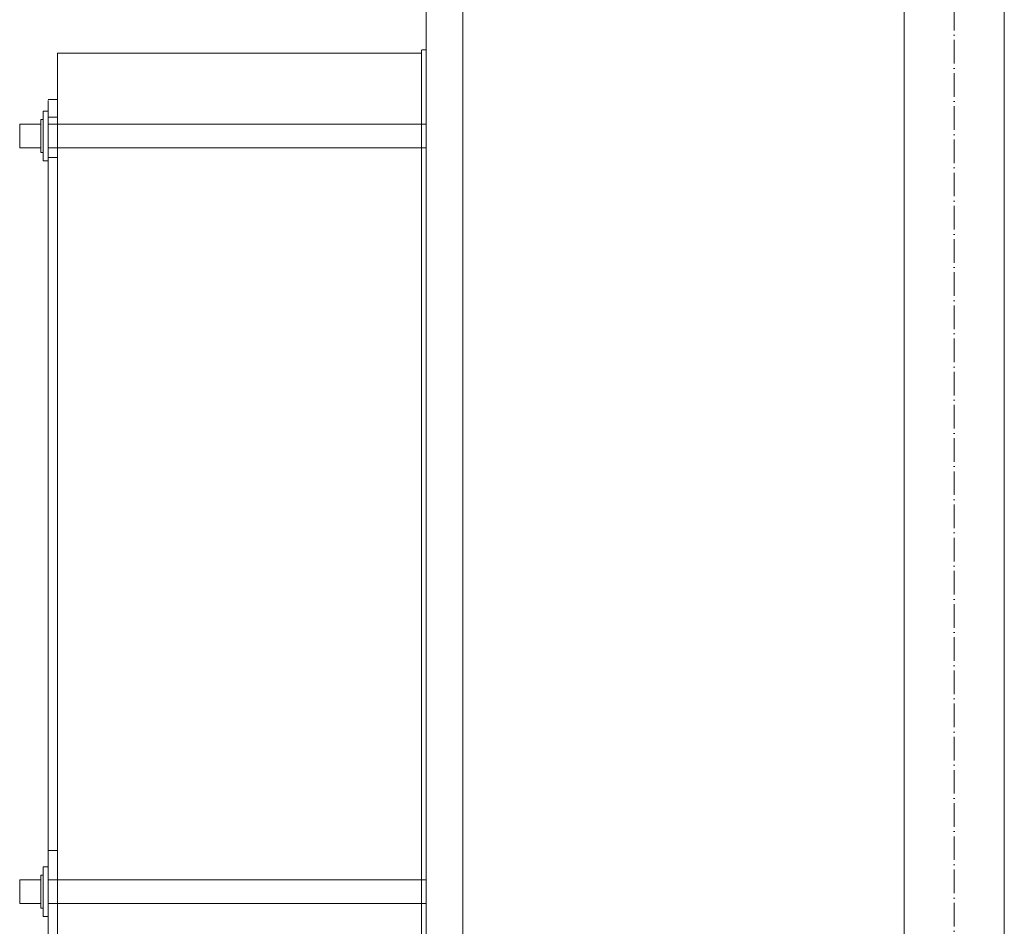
# Model space of a CAD drawing. Header units: metres. Extents: x -54598 to 1827199, y -329446 to -256744.
# Tile 39 of 256: x 10009 to 10843, y -272365 to -271597. Entities that reach past the tile are written whole.
import ezdxf

# ---------------------------------------------------------------- set-up
doc = ezdxf.new("R2010")
doc.units = ezdxf.units.M
doc.linetypes.add('ADSK_Осевая', pattern=[14, 10, -2, 0, -2])
for name, color, linetype, lineweight in [('M-EQPM', 7, 'Continuous', 20), ('P-PIPE', 7, 'Continuous', 20), ('P-PIPE-CNTR', 7, 'ADSK_Осевая', 20)]:
    doc.layers.add(name, color=color, linetype=linetype, lineweight=lineweight)

# ---------------------------------------------------------------- blocks, each defined once
blk = doc.blocks.new('fdsafdsf')
at = {"layer": 'M-EQPM'}
for p, q in [((213219.08, 37498.89), (213219.08, 38297.29)), ((213234.58, 36882.89), (213234.58, 38262.89)), ((213217.08, 38207.89), (213063.08, 38207.89)), ((213063.08, 38207.89), (213063.08, 36937.89)), ((213063.08, 36937.89), (213063.08, 38207.89)), ((213217.08, 38207.89), (213217.08, 36937.89)), ((213217.08, 36937.89), (213217.08, 38207.89)), ((213219.08, 38209.32), (213217.66, 38209.32)), ((213219.08, 38209.32), (213219.08, 36936.46)), ((213219.08, 36936.46), (213219.08, 38209.32)), ((213063.08, 38188.24), (213059.08, 38188.24)), ((213063.08, 38188.24), (213059.08, 38188.24)), ((213059.08, 38183.29), (213059.08, 38187.79)), ((213059.08, 38180.69), (213059.08, 38187.79)), ((213059.08, 38187.79), (213059.08, 38183.29)), ((213063.08, 38183.29), (213063.08, 38187.79)), ((213063.08, 38187.79), (213063.08, 38180.69)), ((213063.08, 38187.79), (213063.08, 38183.29)), ((213059.08, 38183.25), (213057.08, 38183.25)), ((213057.08, 38183.25), (213057.08, 38162.25)), ((213057.08, 38162.25), (213057.08, 38183.25)), ((213059.08, 38183.25), (213057.08, 38183.25)), ((213057.08, 38183.25), (213057.08, 38162.25)), ((213057.08, 38162.25), (213057.08, 38183.25)), ((213059.08, 38163.73), (213059.08, 38183.29)), ((213059.08, 38183.25), (213059.08, 38162.25)), ((213059.08, 38162.25), (213059.08, 38183.25)), ((213059.08, 38183.25), (213059.08, 38162.25)), ((213059.08, 38162.25), (213059.08, 38183.25)), ((213063.08, 38183.29), (213063.08, 38163.73)), ((213056.08, 38177.75), (213047.08, 38177.75)), ((213047.08, 38177.75), (213047.08, 38167.75)), ((213047.08, 38167.75), (213047.08, 38177.75)), ((213056.08, 38177.75), (213047.08, 38177.75)), ((213047.08, 38177.75), (213047.08, 38167.75)), ((213047.08, 38167.75), (213047.08, 38177.75)), ((213057.08, 38179.75), (213056.08, 38179.75)), ((213056.08, 38165.75), (213056.08, 38179.75)), ((213056.08, 38179.75), (213056.08, 38165.75)), ((213057.08, 38179.75), (213056.08, 38179.75)), ((213056.08, 38165.75), (213056.08, 38179.75)), ((213056.08, 38179.75), (213056.08, 38165.75)), ((213056.08, 38177.75), (213056.08, 38167.75)), ((213056.08, 38167.75), (213056.08, 38177.75)), ((213056.08, 38177.75), (213056.08, 38167.75)), ((213056.08, 38167.75), (213056.08, 38177.75)), ((213057.08, 38165.75), (213057.08, 38179.75)), ((213057.08, 38179.75), (213057.08, 38165.75)), ((213057.08, 38165.75), (213057.08, 38179.75)), ((213057.08, 38179.75), (213057.08, 38165.75)), ((213059.08, 38180.69), (213059.08, 38180.69)), ((213059.08, 38180.69), (213063.08, 38180.69)), ((213059.08, 38180.69), (213063.08, 38180.69)), ((213219.08, 38177.75), (213059.08, 38177.75)), ((213059.08, 38177.75), (213059.08, 38167.75)), ((213059.08, 38167.75), (213059.08, 38177.75)), ((213219.08, 38177.75), (213059.08, 38177.75)), ((213059.08, 38177.75), (213059.08, 38167.75)), ((213059.08, 38167.75), (213059.08, 38177.75)), ((213063.08, 38180.69), (213063.08, 38180.69)), ((213219.08, 38177.75), (213219.08, 38167.75)), ((213219.08, 38167.75), (213219.08, 38177.75)), ((213219.08, 38177.75), (213219.08, 38167.75)), ((213219.08, 38167.75), (213219.08, 38177.75)), ((213047.08, 38167.75), (213056.08, 38167.75)), ((213047.08, 38167.75), (213056.08, 38167.75)), ((213056.08, 38165.75), (213057.08, 38165.75)), ((213056.08, 38165.75), (213057.08, 38165.75)), ((213059.08, 38167.75), (213219.08, 38167.75)), ((213059.08, 38167.75), (213219.08, 38167.75)), ((213057.08, 38162.25), (213059.08, 38162.25)), ((213057.08, 38162.25), (213059.08, 38162.25)), ((213059.08, 37870.3), (213059.08, 38163.73)), ((213059.08, 38163.73), (213059.08, 37870.3)), ((213059.08, 38163.73), (213063.08, 38163.73)), ((213059.08, 38163.73), (213063.08, 38163.73)), ((213063.08, 37870.3), (213063.08, 38163.73)), ((213063.08, 38163.73), (213063.08, 37870.3)), ((213059.08, 37863.19), (213059.08, 37870.3)), ((213059.08, 37870.3), (213063.08, 37870.3)), ((213059.08, 37870.3), (213063.08, 37870.3)), ((213063.08, 37870.3), (213063.08, 37863.19)), ((213059.08, 37863.33), (213057.08, 37863.33)), ((213057.08, 37863.33), (213057.08, 37842.33)), ((213057.08, 37842.33), (213057.08, 37863.33)), ((213059.08, 37863.33), (213057.08, 37863.33)), ((213057.08, 37863.33), (213057.08, 37842.33)), ((213057.08, 37842.33), (213057.08, 37863.33)), ((213059.08, 37863.33), (213059.08, 37842.33)), ((213059.08, 37842.33), (213059.08, 37863.33)), ((213059.08, 37863.33), (213059.08, 37842.33)), ((213059.08, 37842.33), (213059.08, 37863.33)), ((213059.08, 37853.54), (213059.08, 37863.19)), ((213059.08, 37863.19), (213059.08, 37853.54)), ((213063.08, 37853.54), (213063.08, 37863.19)), ((213063.08, 37863.19), (213063.08, 37853.54)), ((213056.08, 37857.83), (213047.08, 37857.83)), ((213047.08, 37857.83), (213047.08, 37847.83)), ((213047.08, 37847.83), (213047.08, 37857.83)), ((213056.08, 37857.83), (213047.08, 37857.83)), ((213047.08, 37857.83), (213047.08, 37847.83)), ((213047.08, 37847.83), (213047.08, 37857.83)), ((213057.08, 37859.83), (213056.08, 37859.83)), ((213056.08, 37845.83), (213056.08, 37859.83)), ((213056.08, 37859.83), (213056.08, 37845.83)), ((213057.08, 37859.83), (213056.08, 37859.83)), ((213056.08, 37845.83), (213056.08, 37859.83)), ((213056.08, 37859.83), (213056.08, 37845.83)), ((213056.08, 37857.83), (213056.08, 37847.83)), ((213056.08, 37847.83), (213056.08, 37857.83)), ((213056.08, 37857.83), (213056.08, 37847.83)), ((213056.08, 37847.83), (213056.08, 37857.83)), ((213057.08, 37845.83), (213057.08, 37859.83)), ((213057.08, 37859.83), (213057.08, 37845.83)), ((213057.08, 37845.83), (213057.08, 37859.83)), ((213057.08, 37859.83), (213057.08, 37845.83)), ((213219.08, 37857.83), (213059.08, 37857.83)), ((213059.08, 37857.83), (213059.08, 37847.83)), ((213059.08, 37847.83), (213059.08, 37857.83)), ((213219.08, 37857.83), (213059.08, 37857.83)), ((213059.08, 37857.83), (213059.08, 37847.83)), ((213059.08, 37847.83), (213059.08, 37857.83)), ((213219.08, 37857.83), (213219.08, 37847.83)), ((213219.08, 37847.83), (213219.08, 37857.83)), ((213219.08, 37857.83), (213219.08, 37847.83)), ((213219.08, 37847.83), (213219.08, 37857.83)), ((213059.08, 37833.98), (213059.08, 37853.54)), ((213063.08, 37853.54), (213063.08, 37833.98)), ((213047.08, 37847.83), (213056.08, 37847.83)), ((213047.08, 37847.83), (213056.08, 37847.83)), ((213056.08, 37845.83), (213057.08, 37845.83)), ((213056.08, 37845.83), (213057.08, 37845.83)), ((213059.08, 37847.83), (213219.08, 37847.83)), ((213059.08, 37847.83), (213219.08, 37847.83)), ((213057.08, 37842.33), (213059.08, 37842.33)), ((213057.08, 37842.33), (213059.08, 37842.33))]:
    blk.add_line(p, q, dxfattribs=at)
at = {"layer": 'M-EQPM', "flags": 128}
for points in [[(213217.08, 38208.75), (213217.08, 38208.77), (213217.09, 38208.8), (213217.09, 38208.82), (213217.09, 38208.84), (213217.1, 38208.86), (213217.1, 38208.89), (213217.11, 38208.91), (213217.11, 38208.93), (213217.12, 38208.95), (213217.13, 38208.97), (213217.14, 38208.99), (213217.15, 38209.01), (213217.16, 38209.03), (213217.17, 38209.05), (213217.18, 38209.07), (213217.2, 38209.09), (213217.21, 38209.11), (213217.23, 38209.13), (213217.24, 38209.14), (213217.26, 38209.16), (213217.27, 38209.18), (213217.29, 38209.19), (213217.31, 38209.21), (213217.33, 38209.22), (213217.35, 38209.23), (213217.37, 38209.24), (213217.39, 38209.26), (213217.41, 38209.27), (213217.43, 38209.28), (213217.45, 38209.28), (213217.47, 38209.29), (213217.49, 38209.3), (213217.52, 38209.31), (213217.54, 38209.31), (213217.56, 38209.32), (213217.58, 38209.32), (213217.61, 38209.32), (213217.63, 38209.32), (213217.65, 38209.32), (213217.66, 38209.32)], [(213217.08, 37837.5), (213217.08, 37860.41), (213217.08, 37882.86), (213217.08, 37904.82), (213217.08, 37926.24), (213217.08, 37947.1), (213217.08, 37967.35), (213217.08, 37986.98), (213217.08, 38005.95), (213217.08, 38024.22), (213217.08, 38041.77), (213217.08, 38058.57), (213217.08, 38074.59), (213217.08, 38089.81), (213217.08, 38104.21), (213217.08, 38117.75), (213217.08, 38130.42), (213217.08, 38142.2), (213217.08, 38153.07), (213217.08, 38163.01), (213217.08, 38172.01), (213217.08, 38180.05), (213217.08, 38187.12), (213217.08, 38193.2), (213217.08, 38198.29), (213217.08, 38202.39), (213217.08, 38205.47), (213217.08, 38207.54), (213217.08, 38208.6), (213217.08, 38208.75)], [(213217.08, 38208.75), (213217.08, 38208.24), (213217.08, 38206.72), (213217.08, 38204.18), (213217.08, 38200.63), (213217.08, 38196.07), (213217.08, 38190.52), (213217.08, 38183.99), (213217.08, 38176.47), (213217.08, 38167.99), (213217.08, 38158.56), (213217.08, 38148.19), (213217.08, 38136.89), (213217.08, 38124.7), (213217.08, 38111.63), (213217.08, 38097.69), (213217.08, 38082.91), (213217.08, 38067.32), (213217.08, 38050.93), (213217.08, 38033.78), (213217.08, 38015.9), (213217.08, 37997.3), (213217.08, 37978.03), (213217.08, 37958.11), (213217.08, 37937.57), (213217.08, 37916.45), (213217.08, 37894.78), (213217.08, 37872.59), (213217.08, 37849.92), (213217.08, 37826.82)]]:
    blk.add_lwpolyline(points, dxfattribs=at)
at = {"layer": 'P-PIPE', "color": 22}
for p, q in [((213421.43, 38524.69), (213421.43, 37627.39)), ((213463.73, 37627.39), (213463.73, 38524.69))]:
    blk.add_line(p, q, dxfattribs=at)
at = {"layer": 'P-PIPE-CNTR', "color": 22}
blk.add_line((213442.58, 37627.39), (213442.58, 38524.69), dxfattribs=at)
blk.add_line((213442.58, 37627.39), (213442.58, 38524.69), dxfattribs=at)

msp = doc.modelspace()

# ---------------------------------------------------------------- block references
at = {"color": 5, "lineweight": 30, "xscale": 2, "yscale": 2, "zscale": 2}
msp.add_blockref('fdsafdsf', (-416084.8, -348041.46), dxfattribs=at)

doc.saveas('drawing.dxf')
